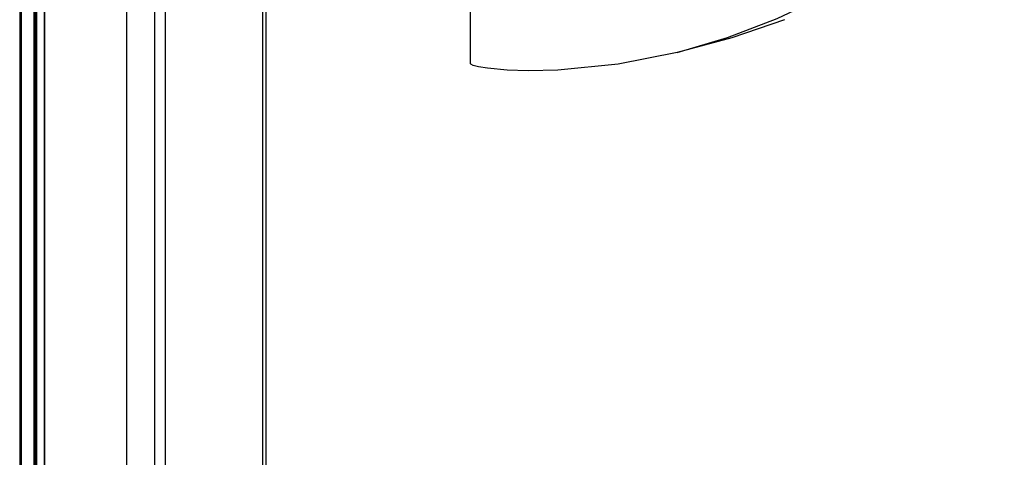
# Model space of a CAD drawing. Header units: millimetres. Extents: x 2845.84 to 2846.96, y 2905.71 to 2908.01.
# Tile 21 of 33: x 2846.57 to 2846.7, y 2906.38 to 2906.44. Entities that reach past the tile are written whole.
import ezdxf

# ---------------------------------------------------------------- set-up
doc = ezdxf.new("R2010")
doc.units = ezdxf.units.MM
doc.layers.add('SANINDUSA', color=3, linetype='Continuous')

msp = doc.modelspace()

# ---------------------------------------------------------------- linework, layer by layer
at = {"layer": 'SANINDUSA', "linetype": 'Continuous'}
for p, q in [((2846.566402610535, 2907.855976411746), (2846.566402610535, 2905.952696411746)), ((2846.566592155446, 2907.855976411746), (2846.566592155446, 2905.952696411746)), ((2846.568302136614, 2907.855976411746), (2846.568302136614, 2905.952696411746)), ((2846.568472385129, 2907.855976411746), (2846.568472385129, 2905.952696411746)), ((2846.568479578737, 2907.855976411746), (2846.568479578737, 2905.952696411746)), ((2846.568669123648, 2907.855976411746), (2846.568669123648, 2905.952696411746)), ((2846.569718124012, 2907.855976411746), (2846.569718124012, 2905.952696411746)), ((2846.569748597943, 2907.855976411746), (2846.569748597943, 2905.952696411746)), ((2846.580782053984, 2907.855976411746), (2846.580782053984, 2905.952696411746)), ((2846.584563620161, 2907.855976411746), (2846.584563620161, 2905.952696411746)), ((2846.585993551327, 2907.855976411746), (2846.585993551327, 2905.952696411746)), ((2846.599080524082, 2907.856045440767), (2846.599080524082, 2905.952614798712)), ((2846.59957667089, 2905.952696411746), (2846.59957667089, 2907.855976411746)), ((2846.627109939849, 2906.432315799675), (2846.627109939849, 2906.458525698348))]:
    msp.add_line(p, q, dxfattribs=at)
at = {"layer": 'SANINDUSA', "linetype": 'Continuous', "flags": 128}
for points in [[(2846.65491708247, 2906.433809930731), (2846.661716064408, 2906.43583283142), (2846.668401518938, 2906.438393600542), (2846.673895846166, 2906.441013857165), (2846.679220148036, 2906.4441174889), (2846.684385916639, 2906.447845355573), (2846.689190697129, 2906.452257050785), (2846.692391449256, 2906.456021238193), (2846.695168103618, 2906.460276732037), (2846.697310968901, 2906.464973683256), (2846.69865428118, 2906.470200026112), (2846.698970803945, 2906.474920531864), (2846.698414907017, 2906.479801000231), (2846.697337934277, 2906.483638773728), (2846.695736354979, 2906.487348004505), (2846.692548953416, 2906.492458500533), (2846.688558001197, 2906.49707732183), (2846.683996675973, 2906.50114231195), (2846.679441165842, 2906.504410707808), (2846.674619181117, 2906.507269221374), (2846.669531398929, 2906.509776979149), (2846.66428482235, 2906.511924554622), (2846.654947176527, 2906.5148523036)], [(2846.669381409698, 2906.438216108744), (2846.662298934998, 2906.435780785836), (2846.65491708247, 2906.433809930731)], [(2846.65491708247, 2906.433809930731), (2846.646969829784, 2906.432219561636), (2846.638836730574, 2906.431431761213), (2846.634843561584, 2906.431356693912), (2846.6320533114, 2906.431444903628), (2846.629379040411, 2906.43167937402), (2846.62815466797, 2906.431876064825), (2846.627437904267, 2906.432068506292), (2846.627163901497, 2906.432215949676), (2846.62713371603, 2906.432249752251), (2846.627113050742, 2906.432292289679), (2846.627109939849, 2906.432315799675)]]:
    msp.add_lwpolyline(points, dxfattribs=at)

doc.saveas('drawing.dxf')
